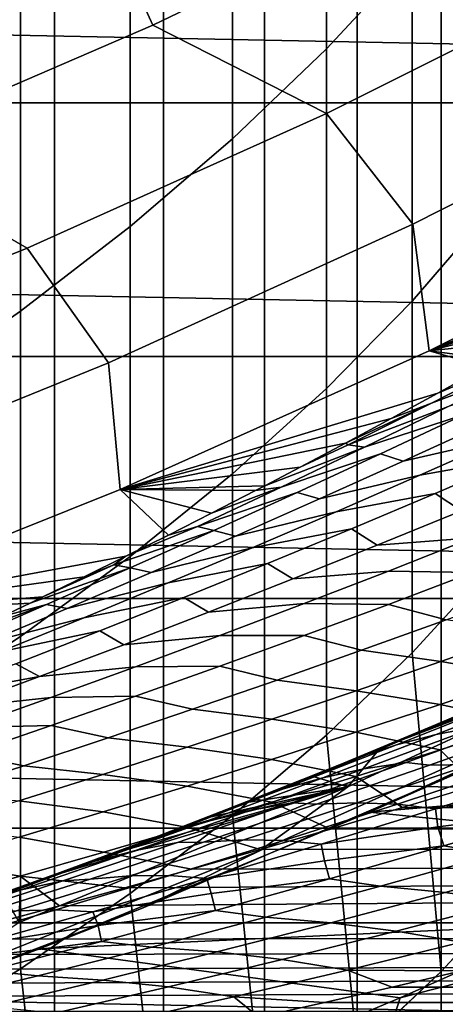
# Model space of a CAD drawing. Header units: metres. Extents: x -32 to 117, y -314 to 32.
# Tile 120 of 256: x 10.44 to 11.86, y -27.11 to -23.82. Entities that reach past the tile are written whole.
import ezdxf

# ---------------------------------------------------------------- set-up
doc = ezdxf.new("R2010")
doc.units = ezdxf.units.M
doc.layers.add('solid_24_501_064_XXX', color=7, linetype='CONTINUOUS')

msp = doc.modelspace()

# ---------------------------------------------------------------- linework, layer by layer
at = {"layer": 'solid_24_501_064_XXX'}
for points in [[(10.163809, -230.900909, 337.322784), (10.555194, -231.135483, 336.862396), (10.555194, -21.125244, 229.856842), (10.163809, -20.890667, 230.31723)], [(10.555194, -231.135483, 336.862396), (10.920337, -231.378632, 336.385223), (10.920337, -21.368387, 229.379654), (10.555194, -21.125244, 229.856842)], [(10.920337, -231.378632, 336.385223), (11.25833, -231.62973, 335.892395), (11.25833, -21.61949, 228.886841), (10.920337, -21.368387, 229.379654)], [(11.25833, -231.62973, 335.892395), (11.568334, -231.888168, 335.385193), (11.568334, -21.877928, 228.379623), (11.25833, -21.61949, 228.886841)], [(11.568334, -231.888168, 335.385193), (11.849576, -232.153305, 334.864838), (11.849576, -22.143063, 227.859268), (11.568334, -21.877928, 228.379623)], [(11.849576, -232.153305, 334.864838), (12.101358, -232.424469, 334.332642), (12.101358, -22.41423, 227.327072), (11.849576, -22.143063, 227.859268)], [(11.751861, -23.604488, 216.134369), (11.464976, -23.913656, 215.655563), (11.464976, -22.803144, 214.911118), (11.751861, -22.477694, 215.378998)], [(10.441698, -23.725885, 213.584549), (10.049136, -24.013124, 213.1716), (10.049136, -22.987974, 212.432053), (10.441698, -22.686705, 212.834869)], [(11.464976, -23.913656, 215.655563), (11.150472, -24.214817, 215.189178), (11.150472, -23.120167, 214.455353), (11.464976, -22.803144, 214.911118)], [(10.884655, -23.83407, 92.171654), (11.847754, -23.370266, 92.171654), (11.591348, -22.864491, 99.382652), (10.649091, -23.318256, 99.382652)], [(11.150472, -24.214817, 215.189178), (10.809105, -24.507244, 214.736298), (10.809105, -23.427994, 214.012817), (11.150472, -23.120167, 214.455353)], [(21.810736, -24.094435, -303.5), (-21.810736, -24.094435, -303.5), (-22.751431, -23.208225, -303.5)], [(22.751431, -23.208225, -303.5), (21.810736, -24.094435, -303.5), (-22.751431, -23.208225, -303.5)], [(12.010434, -24.457199, 217.351181), (11.751861, -24.756592, 216.85054), (11.751861, -23.604488, 216.134369), (12.010434, -23.288055, 216.62442)], [(9.903439, -24.258205, 92.171654), (10.884655, -23.83407, 92.171654), (10.649091, -23.318256, 99.382652), (9.68911, -23.733212, 99.382652)], [(12.447515, -23.637863, 84.956604), (11.847754, -23.370266, 92.171654), (10.884655, -23.83407, 92.171654), (11.465524, -24.129463, 84.956604)], [(10.809105, -24.507244, 214.736298), (10.441698, -24.790234, 214.29805), (10.441698, -23.725885, 213.584549), (10.809105, -23.427994, 214.012817)], [(11.751861, -24.756592, 216.85054), (11.464976, -25.049112, 216.361389), (11.464976, -23.913656, 215.655563), (11.751861, -23.604488, 216.134369)], [(12.7537, -23.995237, 77.737923), (12.447515, -23.637863, 84.956604), (11.465524, -24.129463, 84.956604), (11.754881, -24.500023, 77.737923)], [(10.441698, -24.790234, 214.29805), (10.049136, -25.063101, 213.875473), (10.049136, -24.013124, 213.1716), (10.441698, -23.725885, 213.584549)], [(11.465524, -24.129463, 84.956604), (10.884655, -23.83407, 92.171654), (9.903439, -24.258205, 92.171654), (10.464158, -24.580288, 84.956604)], [(11.464976, -25.049112, 216.361389), (11.150472, -25.334057, 215.884918), (11.150472, -24.214817, 215.189178), (11.464976, -23.913656, 215.655563)], [(11.80906, -24.922918, 70.516006), (12.822824, -24.416817, 70.516006), (12.7537, -23.995237, 77.737923), (11.754881, -24.500023, 77.737923)], [(20.835405, -24.942644, -303.5), (-20.835405, -24.942644, -303.5), (-21.810736, -24.094435, -303.5)], [(21.810736, -24.094435, -303.5), (20.835405, -24.942644, -303.5), (-21.810736, -24.094435, -303.5)], [(11.754881, -24.500023, 77.737923), (11.465524, -24.129463, 84.956604), (10.464158, -24.580288, 84.956604), (10.736123, -24.963253, 77.737923)], [(11.150472, -25.334057, 215.884918), (10.809105, -25.610737, 215.422256), (10.809105, -24.507244, 214.736298), (11.150472, -24.214817, 215.189178)], [(10.464158, -24.580288, 84.956604), (9.903439, -24.258205, 92.171654), (8.905739, -24.641964, 92.171654), (9.44511, -24.98958, 84.956604)], [(13.000948, -24.388929, 69.382423), (12.822824, -24.416817, 70.516006), (11.80906, -24.922918, 70.516006), (12.827234, -24.494743, 69.139343)], [(12.010434, -25.650642, 218.037292), (11.751861, -25.932642, 217.526657), (11.751861, -24.756592, 216.85054), (12.010434, -24.457199, 217.351181)], [(10.809105, -25.610737, 215.422256), (10.441698, -25.878487, 214.974533), (10.441698, -24.790234, 214.29805), (10.809105, -24.507244, 214.736298)], [(10.775363, -25.386951, 70.516006), (11.80906, -24.922918, 70.516006), (11.754881, -24.500023, 77.737923), (10.736123, -24.963253, 77.737923)], [(12.817192, -24.500807, 69.125282), (12.827234, -24.494743, 69.139343), (11.80906, -24.922918, 70.516006)], [(12.65625, -24.597208, 68.899734), (12.817192, -24.500807, 69.125282), (11.80906, -24.922918, 70.516006)], [(10.736123, -24.963253, 77.737923), (10.464158, -24.580288, 84.956604), (9.44511, -24.98958, 84.956604), (9.699156, -25.384142, 77.737923)], [(12.487761, -24.696556, 68.663429), (12.65625, -24.597208, 68.899734), (11.80906, -24.922918, 70.516006)], [(12.321527, -24.793005, 68.430283), (12.487761, -24.696556, 68.663429), (11.80906, -24.922918, 70.516006)], [(11.751861, -25.932642, 217.526657), (11.464976, -26.20817, 217.02774), (11.464976, -25.049112, 216.361389), (11.751861, -24.756592, 216.85054)], [(10.441698, -25.878487, 214.974533), (10.049136, -26.136662, 214.542816), (10.049136, -25.063101, 213.875473), (10.441698, -24.790234, 214.29805)], [(12.157521, -24.88665, 68.200272), (12.321527, -24.793005, 68.430283), (11.80906, -24.922918, 70.516006)], [(12.425567, -24.833941, 67.423775), (12.094499, -24.956247, 67.618385), (11.816526, -25.097664, 67.390846), (12.148419, -24.973251, 67.197838)], [(12.039954, -24.952885, 68.035057), (12.157521, -24.88665, 68.200272), (11.80906, -24.922918, 70.516006)], [(19.827477, -25.751131, -303.5), (-19.827477, -25.751131, -303.5), (-20.835405, -24.942644, -303.5)], [(20.835405, -24.942644, -303.5), (19.827477, -25.751131, -303.5), (-20.835405, -24.942644, -303.5)], [(11.996394, -24.977236, 67.97377), (11.80906, -24.922918, 70.516006), (10.775363, -25.386951, 70.516006), (11.838033, -25.064915, 67.750648)], [(11.996394, -24.977236, 67.97377), (12.039954, -24.952885, 68.035057), (11.80906, -24.922918, 70.516006)], [(9.723477, -25.808132, 70.516006), (10.775363, -25.386951, 70.516006), (10.736123, -24.963253, 77.737923), (9.699156, -25.384142, 77.737923)], [(12.148419, -24.973251, 67.197838), (11.816526, -25.097664, 67.390846), (11.537942, -25.237013, 67.161957), (11.870678, -25.110498, 66.970612)], [(12.094499, -24.956247, 67.618385), (11.838033, -25.064915, 67.750648), (11.682232, -25.149874, 67.530708), (11.816526, -25.097664, 67.390846)], [(12.094499, -24.956247, 67.618385), (11.996394, -24.977236, 67.97377), (11.838033, -25.064915, 67.750648)], [(12.201641, -25.003633, 66.77388), (11.870678, -25.110498, 66.970612), (11.592368, -25.245691, 66.742043), (11.924088, -25.136734, 66.546761)], [(11.464976, -26.20817, 217.02774), (11.150472, -26.476561, 216.541748), (11.150472, -25.334057, 215.884918), (11.464976, -25.049112, 216.361389)], [(11.682232, -25.149874, 67.530708), (11.838033, -25.064915, 67.750648), (10.775363, -25.386951, 70.516006)], [(11.816526, -25.097664, 67.390846), (11.682232, -25.149874, 67.530708), (11.528781, -25.232302, 67.313774)], [(11.537942, -25.237013, 67.161957), (11.816526, -25.097664, 67.390846), (11.528781, -25.232302, 67.313774)], [(11.592368, -25.245691, 66.742043), (11.870678, -25.110498, 66.970612), (11.537942, -25.237013, 67.161957)], [(12.337248, -25.089064, 65.943611), (12.002724, -25.164087, 66.141212), (11.722478, -25.292322, 65.910896), (12.057675, -25.215233, 65.714432)], [(11.924088, -25.136734, 66.546761), (11.592368, -25.245691, 66.742043), (11.313519, -25.378843, 66.512108), (11.646014, -25.267794, 66.318344)], [(11.722478, -25.292322, 65.910896), (12.002724, -25.164087, 66.141212), (11.924088, -25.136734, 66.546761), (11.646014, -25.267794, 66.318344)], [(11.528781, -25.232302, 67.313774), (11.682232, -25.149874, 67.530708), (10.775363, -25.386951, 70.516006)], [(12.388334, -25.158197, 65.512886), (12.057675, -25.215233, 65.714432), (11.777677, -25.339338, 65.484001), (12.108917, -25.280241, 65.283371)], [(12.057675, -25.215233, 65.714432), (11.722478, -25.292322, 65.910896), (11.441782, -25.418499, 65.67926), (11.777677, -25.339338, 65.484001)], [(11.377465, -25.31237, 67.099655), (11.528781, -25.232302, 67.313774), (10.775363, -25.386951, 70.516006)], [(11.313519, -25.378843, 66.512108), (11.592368, -25.245691, 66.742043), (11.258616, -25.37442, 66.931412), (11.228076, -25.390245, 66.888176)], [(11.592368, -25.245691, 66.742043), (11.537942, -25.237013, 67.161957), (11.377465, -25.31237, 67.099655), (11.258616, -25.37442, 66.931412)], [(11.537942, -25.237013, 67.161957), (11.528781, -25.232302, 67.313774), (11.377465, -25.31237, 67.099655)], [(11.646014, -25.267794, 66.318344), (11.313519, -25.378843, 66.512108), (11.034152, -25.509966, 66.280762), (11.367449, -25.396824, 66.088593)], [(11.441782, -25.418499, 65.67926), (11.722478, -25.292322, 65.910896), (11.646014, -25.267794, 66.318344), (11.367449, -25.396824, 66.088593)], [(12.108917, -25.280241, 65.283371), (11.777677, -25.339338, 65.484001), (11.497283, -25.461388, 65.252289), (11.829131, -25.400225, 65.052643)], [(11.9172, -25.457977, 64.650795), (12.198985, -25.340874, 64.883659), (12.108917, -25.280241, 65.283371), (11.829131, -25.400225, 65.052643)], [(11.258616, -25.37442, 66.931412), (11.377465, -25.31237, 67.099655), (10.775363, -25.386951, 70.516006)], [(11.150472, -26.476561, 216.541748), (10.809105, -26.737165, 216.069855), (10.809105, -25.610737, 215.422256), (11.150472, -25.334057, 215.884918)], [(11.777677, -25.339338, 65.484001), (11.441782, -25.418499, 65.67926), (11.160664, -25.542625, 65.446266), (11.497283, -25.461388, 65.252289)], [(11.228076, -25.390245, 66.888176), (11.258616, -25.37442, 66.931412), (10.775363, -25.386951, 70.516006)], [(11.034152, -25.509966, 66.280762), (11.313519, -25.378843, 66.512108), (11.081001, -25.465801, 66.679588), (10.936424, -25.539013, 66.474014)], [(11.313519, -25.378843, 66.512108), (11.228076, -25.390245, 66.888176), (11.081001, -25.465801, 66.679588)], [(10.936424, -25.539013, 66.474014), (10.775363, -25.386951, 70.516006), (9.723477, -25.808132, 70.516006), (10.794199, -25.610016, 66.271309)], [(11.081001, -25.465801, 66.679588), (11.228076, -25.390245, 66.888176), (10.775363, -25.386951, 70.516006)], [(10.936424, -25.539013, 66.474014), (11.081001, -25.465801, 66.679588), (10.775363, -25.386951, 70.516006)], [(11.088418, -25.52383, 65.85746), (11.367449, -25.396824, 66.088593), (11.034152, -25.509966, 66.280762)], [(11.160664, -25.542625, 65.446266), (11.441782, -25.418499, 65.67926), (11.367449, -25.396824, 66.088593), (11.088418, -25.52383, 65.85746)], [(11.829131, -25.400225, 65.052643), (11.497283, -25.461388, 65.252289), (11.216525, -25.581392, 65.019249), (11.549008, -25.518156, 64.820663)], [(11.63513, -25.572992, 64.41671), (11.9172, -25.457977, 64.650795), (11.829131, -25.400225, 65.052643), (11.549008, -25.518156, 64.820663)], [(12.236096, -25.435688, 64.440208), (11.9172, -25.457977, 64.650795), (11.63513, -25.572992, 64.41671), (11.954445, -25.548613, 64.206657)], [(11.497283, -25.461388, 65.252289), (11.160664, -25.542625, 65.446266), (10.879153, -25.664711, 65.211876), (11.216525, -25.581392, 65.019249)], [(11.088418, -25.52383, 65.85746), (11.034152, -25.509966, 66.280762), (10.794199, -25.610016, 66.271309), (10.754296, -25.639067, 66.047974)], [(11.034152, -25.509966, 66.280762), (10.936424, -25.539013, 66.474014), (10.794199, -25.610016, 66.271309)], [(10.808949, -25.648829, 65.624916), (11.088418, -25.52383, 65.85746), (10.754296, -25.639067, 66.047974)], [(10.879153, -25.664711, 65.211876), (11.160664, -25.542625, 65.446266), (11.088418, -25.52383, 65.85746), (10.808949, -25.648829, 65.624916)], [(11.549008, -25.518156, 64.820663), (11.216525, -25.581392, 65.019249), (10.935431, -25.699362, 64.784859), (11.26858, -25.634045, 64.58741)], [(11.352809, -25.685928, 64.181374), (11.63513, -25.572992, 64.41671), (11.549008, -25.518156, 64.820663), (11.26858, -25.634045, 64.58741)], [(11.954445, -25.548613, 64.206657), (11.63513, -25.572992, 64.41671), (11.352809, -25.685928, 64.181374), (11.672574, -25.659447, 63.971928)], [(12.236211, -25.555899, 63.966362), (11.954445, -25.548613, 64.206657), (11.672574, -25.659447, 63.971928), (11.954378, -25.664515, 63.731606)], [(10.654176, -25.678936, 66.071342), (10.794199, -25.610016, 66.271309), (9.723477, -25.808132, 70.516006)], [(11.216525, -25.581392, 65.019249), (10.879153, -25.664711, 65.211876), (10.597277, -25.784763, 64.976059), (10.935431, -25.699362, 64.784859)], [(10.754296, -25.639067, 66.047974), (10.794199, -25.610016, 66.271309), (10.654176, -25.678936, 66.071342)], [(10.809105, -26.737165, 216.069855), (10.441698, -26.989361, 215.613174), (10.441698, -25.878487, 214.974533), (10.809105, -25.610737, 215.422256)], [(10.808949, -25.648829, 65.624916), (10.754296, -25.639067, 66.047974), (10.5162, -25.745899, 65.873978), (10.473834, -25.766273, 65.813332)], [(10.754296, -25.639067, 66.047974), (10.654176, -25.678936, 66.071342), (10.5162, -25.745899, 65.873978)], [(11.26858, -25.634045, 64.58741), (10.935431, -25.699362, 64.784859), (10.65403, -25.815302, 64.549088), (10.987877, -25.747896, 64.352852)], [(11.070269, -25.796795, 63.944763), (11.352809, -25.685928, 64.181374), (11.26858, -25.634045, 64.58741), (10.987877, -25.747896, 64.352852)], [(10.529066, -25.771824, 65.39093), (10.808949, -25.648829, 65.624916), (10.473834, -25.766273, 65.813332), (10.380117, -25.811026, 65.679092)], [(10.597277, -25.784763, 64.976059), (10.879153, -25.664711, 65.211876), (10.808949, -25.648829, 65.624916), (10.529066, -25.771824, 65.39093)], [(11.672574, -25.659447, 63.971928), (11.352809, -25.685928, 64.181374), (11.070269, -25.796795, 63.944763), (11.390519, -25.7682, 63.735996)], [(11.954378, -25.664515, 63.731606), (11.672574, -25.659447, 63.971928), (11.390519, -25.7682, 63.735996), (11.672401, -25.77103, 63.495708)], [(11.865882, -25.822357, 63.18277), (12.148636, -25.718414, 63.419807), (11.954378, -25.664515, 63.731606), (11.672401, -25.77103, 63.495708)], [(12.101358, -26.726625, 218.86351), (11.849576, -26.997793, 218.331314), (11.751861, -25.932642, 217.526657), (12.010434, -25.650642, 218.037292)], [(10.5162, -25.745899, 65.873978), (10.654176, -25.678936, 66.071342), (9.723477, -25.808132, 70.516006)], [(10.935431, -25.699362, 64.784859), (10.597277, -25.784763, 64.976059), (10.315062, -25.902794, 64.738777), (10.65403, -25.815302, 64.549088)], [(18.788132, -26.518974, -303.5), (-18.788132, -26.518974, -303.5), (-19.827477, -25.751131, -303.5)], [(19.827477, -25.751131, -303.5), (18.788132, -26.518974, -303.5), (-19.827477, -25.751131, -303.5)], [(10.473834, -25.766273, 65.813332), (10.5162, -25.745899, 65.873978), (9.723477, -25.808132, 70.516006)], [(10.380117, -25.811026, 65.679092), (10.473834, -25.766273, 65.813332), (9.723477, -25.808132, 70.516006)], [(10.248797, -25.892826, 65.155457), (10.529066, -25.771824, 65.39093), (10.24594, -25.874352, 65.486687), (10.114044, -25.935764, 65.297012)], [(10.529066, -25.771824, 65.39093), (10.380117, -25.811026, 65.679092), (10.24594, -25.874352, 65.486687)], [(10.315062, -25.902794, 64.738777), (10.597277, -25.784763, 64.976059), (10.529066, -25.771824, 65.39093), (10.248797, -25.892826, 65.155457)], [(10.987877, -25.747896, 64.352852), (10.65403, -25.815302, 64.549088), (10.372352, -25.92922, 64.311897), (10.706928, -25.85972, 64.116951)], [(10.787545, -25.9056, 63.706848), (11.070269, -25.796795, 63.944763), (10.987877, -25.747896, 64.352852), (10.706928, -25.85972, 64.116951)], [(11.390519, -25.7682, 63.735996), (11.070269, -25.796795, 63.944763), (10.787545, -25.9056, 63.706848), (11.108317, -25.874878, 63.49884)], [(11.672401, -25.77103, 63.495708), (11.390519, -25.7682, 63.735996), (11.108317, -25.874878, 63.49884), (11.390317, -25.875456, 63.258659)], [(11.583076, -25.924179, 62.944626), (11.865882, -25.822357, 63.18277), (11.672401, -25.77103, 63.495708), (11.390317, -25.875456, 63.258659)], [(10.65403, -25.815302, 64.549088), (10.315062, -25.902794, 64.738777), (10.032537, -26.018805, 64.499992), (10.372352, -25.92922, 64.311897)], [(11.847628, -25.962358, 62.693321), (12.130502, -25.862823, 62.931873), (11.865882, -25.822357, 63.18277), (11.583076, -25.924179, 62.944626)], [(11.609085, -26.465809, -299.5), (12.69279, -25.963486, -299.5), (12.990453, -25.815851, 20), (11.928227, -26.323513, 20)], [(10.706928, -25.85972, 64.116951), (10.372352, -25.92922, 64.311897), (10.090429, -26.041126, 64.073242), (10.425771, -25.969526, 63.879681)], [(10.504683, -26.012352, 63.467571), (10.787545, -25.9056, 63.706848), (10.706928, -25.85972, 64.116951), (10.425771, -25.969526, 63.879681)], [(12.411572, -25.91296, 62.698055), (12.130502, -25.862823, 62.931873), (11.847628, -25.962358, 62.693321), (12.128767, -26.010311, 62.459133)], [(10.441698, -26.989361, 215.613174), (10.049136, -27.232536, 215.172852), (10.049136, -26.136662, 214.542816), (10.441698, -25.878487, 214.974533)], [(11.108317, -25.874878, 63.49884), (10.787545, -25.9056, 63.706848), (10.504683, -26.012352, 63.467571), (10.826013, -25.97949, 63.26041)], [(11.390317, -25.875456, 63.258659), (11.108317, -25.874878, 63.49884), (10.826013, -25.97949, 63.26041), (11.108175, -25.977798, 63.020409)], [(11.300278, -26.023891, 62.705334), (11.583076, -25.924179, 62.944626), (11.390317, -25.875456, 63.258659), (11.108175, -25.977798, 63.020409)], [(11.24181, -26.595272, 27.139278), (12.323941, -26.111439, 27.139278), (12.616668, -25.88175, 34.372093), (11.536935, -26.38076, 34.372093)], [(11.536935, -26.38076, 34.372093), (12.616668, -25.88175, 34.372093), (11.718821, -26.224108, 38.475533), (11.640483, -26.256689, 38.584476)], [(12.616668, -25.88175, 34.372093), (11.863416, -26.163208, 38.274582), (11.718821, -26.224108, 38.475533)], [(11.564812, -26.059761, 62.453697), (11.847628, -25.962358, 62.693321), (11.583076, -25.924179, 62.944626), (11.300278, -26.023891, 62.705334)], [(11.849576, -26.997793, 218.331314), (11.568334, -27.262926, 217.810974), (11.464976, -26.20817, 217.02774), (11.751861, -25.932642, 217.526657)], [(10.504683, -26.012352, 63.467571), (10.425771, -25.969526, 63.879681), (10.144446, -26.077322, 63.640968)], [(12.128767, -26.010311, 62.459133), (11.847628, -25.962358, 62.693321), (11.564812, -26.059761, 62.453697), (11.846067, -26.105505, 62.219212)], [(13.347344, -26.318842, -299.5), (13.881433, -26.041103, -299.5), (12.69279, -25.963486, -299.5), (11.609085, -26.465809, -299.5)], [(12.204644, -26.013929, 38.431343), (12.326206, -25.971577, 38.692238), (11.950484, -26.1285, 39.002518), (11.83052, -26.173351, 38.740864)], [(10.826013, -25.97949, 63.26041), (10.504683, -26.012352, 63.467571), (10.221733, -26.117062, 63.226864), (10.543662, -26.08205, 63.020645)], [(11.108175, -25.977798, 63.020409), (10.826013, -25.97949, 63.26041), (10.543662, -26.08205, 63.020645), (10.826035, -26.07807, 62.780903)], [(11.01755, -26.121502, 62.46484), (11.300278, -26.023891, 62.705334), (11.108175, -25.977798, 63.020409), (10.826035, -26.07807, 62.780903)], [(10.504683, -26.012352, 63.467571), (10.144446, -26.077322, 63.640968), (9.863002, -26.183121, 63.400742), (10.221733, -26.117062, 63.226864)], [(11.282124, -26.155037, 62.212944), (11.564812, -26.059761, 62.453697), (11.300278, -26.023891, 62.705334), (11.01755, -26.121502, 62.46484)], [(12.204644, -26.013929, 38.431343), (11.718821, -26.224108, 38.475533), (11.863416, -26.163208, 38.274582), (12.098721, -26.058916, 38.160198)], [(11.83052, -26.173351, 38.740864), (11.718821, -26.224108, 38.475533), (12.204644, -26.013929, 38.431343)], [(12.212216, -26.058174, 39.514755), (12.35217, -26.033567, 39.766151), (11.971547, -26.179243, 40.080845), (11.832902, -26.206402, 39.828686)], [(12.410924, -26.073305, 62.229786), (12.128767, -26.010311, 62.459133), (11.846067, -26.105505, 62.219212), (12.128343, -26.166338, 61.989429)], [(11.846067, -26.105505, 62.219212), (11.564812, -26.059761, 62.453697), (11.282124, -26.155037, 62.212944), (11.56355, -26.198553, 61.978245)], [(12.077981, -26.089972, 39.260376), (12.212216, -26.058174, 39.514755), (11.832902, -26.206402, 39.828686), (11.700043, -26.240746, 39.573574)], [(10.543662, -26.08205, 63.020645), (10.221733, -26.117062, 63.226864), (9.938748, -26.219742, 62.984653), (10.26132, -26.182566, 62.779476)], [(10.826035, -26.07807, 62.780903), (10.543662, -26.08205, 63.020645), (10.26132, -26.182566, 62.779476), (10.543957, -26.176277, 62.540081)], [(10.734962, -26.21702, 62.223091), (11.01755, -26.121502, 62.46484), (10.826035, -26.07807, 62.780903), (10.543957, -26.176277, 62.540081)], [(11.950484, -26.1285, 39.002518), (12.077981, -26.089972, 39.260376), (11.700043, -26.240746, 39.573574), (11.574006, -26.281813, 39.314991)], [(11.966073, -26.375376, 61.398911), (11.719239, -26.450354, 61.185795), (54.700001, -26.482883, 61.091583), (54.700001, -26.084551, 62.178223)], [(10.999635, -26.248198, 61.97102), (11.282124, -26.155037, 62.212944), (11.01755, -26.121502, 62.46484), (10.734962, -26.21702, 62.223091)], [(10.846208, -26.787493, 20), (11.928227, -26.323513, 20), (12.323941, -26.111439, 27.139278), (11.24181, -26.595272, 27.139278)], [(11.83052, -26.173351, 38.740864), (11.950484, -26.1285, 39.002518), (11.574006, -26.281813, 39.314991), (11.455598, -26.329189, 39.052612)], [(12.128343, -26.166338, 61.989429), (11.846067, -26.105505, 62.219212), (11.56355, -26.198553, 61.978245), (11.845995, -26.257198, 61.748108)], [(11.56355, -26.198553, 61.978245), (11.282124, -26.155037, 62.212944), (10.999635, -26.248198, 61.97102), (11.281287, -26.289459, 61.736187)], [(11.971547, -26.179243, 40.080845), (12.114921, -26.159706, 40.330574), (11.732526, -26.299107, 40.648151), (11.590361, -26.321232, 40.397663)], [(12.114921, -26.159706, 40.330574), (12.188434, -26.174719, 40.639294), (11.810426, -26.308834, 40.953396), (11.732526, -26.299107, 40.648151)], [(12.128343, -26.166338, 61.989429), (11.845995, -26.257198, 61.748108), (11.966073, -26.375376, 61.398911), (12.2194, -26.29674, 61.616726)], [(10.543957, -26.176277, 62.540081), (10.26132, -26.182566, 62.779476), (9.979045, -26.281044, 62.536846), (10.262002, -26.272429, 62.297882)], [(10.452576, -26.310455, 61.98003), (10.734962, -26.21702, 62.223091), (10.543957, -26.176277, 62.540081), (10.262002, -26.272429, 62.297882)], [(11.845995, -26.257198, 61.748108), (11.56355, -26.198553, 61.978245), (11.281287, -26.289459, 61.736187), (11.56396, -26.345892, 61.505783)], [(11.83052, -26.173351, 38.740864), (11.455598, -26.329189, 39.052612), (11.420849, -26.346506, 38.89011), (11.640483, -26.256689, 38.584476)], [(11.832902, -26.206402, 39.828686), (11.971547, -26.179243, 40.080845), (11.590361, -26.321232, 40.397663), (11.452976, -26.350973, 40.144787)], [(11.83052, -26.173351, 38.740864), (11.640483, -26.256689, 38.584476), (11.718821, -26.224108, 38.475533)], [(12.188434, -26.174719, 40.639294), (12.327479, -26.17474, 40.894485), (11.948147, -26.306252, 41.20969), (11.810426, -26.308834, 40.953396)], [(10.717414, -26.339249, 61.727867), (10.999635, -26.248198, 61.97102), (10.734962, -26.21702, 62.223091), (10.452576, -26.310455, 61.98003)], [(11.568334, -27.262926, 217.810974), (11.25833, -27.521366, 217.303757), (11.150472, -26.476561, 216.541748), (11.464976, -26.20817, 217.02774)], [(11.700043, -26.240746, 39.573574), (11.832902, -26.206402, 39.828686), (11.452976, -26.350973, 40.144787), (11.321446, -26.387892, 39.888988)], [(11.281287, -26.289459, 61.736187), (10.999635, -26.248198, 61.97102), (10.717414, -26.339249, 61.727867), (10.999355, -26.378233, 61.492996)], [(11.574006, -26.281813, 39.314991), (11.700043, -26.240746, 39.573574), (11.321446, -26.387892, 39.888988), (11.196825, -26.431524, 39.62973)], [(11.536935, -26.38076, 34.372093), (11.640483, -26.256689, 38.584476), (11.420849, -26.346506, 38.89011)], [(11.845995, -26.257198, 61.748108), (11.56396, -26.345892, 61.505783), (11.719239, -26.450354, 61.185795), (11.966073, -26.375376, 61.398911)], [(10.170457, -26.401812, 61.7356), (10.452576, -26.310455, 61.98003), (10.262002, -26.272429, 62.297882), (9.980228, -26.366533, 62.054245)], [(11.56396, -26.345892, 61.505783), (11.281287, -26.289459, 61.736187), (10.999355, -26.378233, 61.492996), (11.282319, -26.432428, 61.262413)], [(11.574006, -26.281813, 39.314991), (11.079304, -26.48171, 39.367157), (11.205165, -26.432518, 39.19104), (11.455598, -26.329189, 39.052612)], [(11.196825, -26.431524, 39.62973), (11.079304, -26.48171, 39.367157), (11.574006, -26.281813, 39.314991)], [(11.590361, -26.321232, 40.397663), (11.732526, -26.299107, 40.648151), (11.349682, -26.434801, 40.967865), (11.208673, -26.459545, 40.716671)], [(11.732526, -26.299107, 40.648151), (11.810426, -26.308834, 40.953396), (11.432048, -26.439323, 41.269524), (11.349682, -26.434801, 40.967865)], [(10.435531, -26.428198, 61.483437), (10.717414, -26.339249, 61.727867), (10.452576, -26.310455, 61.98003), (10.170457, -26.401812, 61.7356)], [(10.505289, -26.923016, -299.5), (11.609085, -26.465809, -299.5), (11.928227, -26.323513, 20), (10.846208, -26.787493, 20)], [(11.452976, -26.350973, 40.144787), (11.590361, -26.321232, 40.397663), (11.208673, -26.459545, 40.716671), (11.072496, -26.491898, 40.463135)], [(11.455598, -26.329189, 39.052612), (11.205165, -26.432518, 39.19104), (11.420849, -26.346506, 38.89011)], [(11.810426, -26.308834, 40.953396), (11.948147, -26.306252, 41.20969), (11.568503, -26.434101, 41.526859), (11.432048, -26.439323, 41.269524)], [(11.948147, -26.306252, 41.20969), (12.084502, -26.313175, 41.467651), (11.703548, -26.43836, 41.786018), (11.568503, -26.434101, 41.526859)], [(12.807408, -26.58577, -299.5), (13.347344, -26.318842, -299.5), (11.609085, -26.465809, -299.5)], [(12.084502, -26.313175, 41.467651), (12.212877, -26.331623, 41.732441), (11.830459, -26.454092, 42.052288), (11.703548, -26.43836, 41.786018)], [(11.830459, -26.454092, 42.052288), (12.212877, -26.331623, 41.732441), (12.217859, -26.397667, 42.100197)], [(10.999355, -26.378233, 61.492996), (10.717414, -26.339249, 61.727867), (10.435531, -26.428198, 61.483437), (10.71783, -26.464882, 61.248623)], [(11.321446, -26.387892, 39.888988), (11.452976, -26.350973, 40.144787), (11.072496, -26.491898, 40.463135), (10.942247, -26.53142, 40.206699)], [(11.536935, -26.38076, 34.372093), (11.420849, -26.346506, 38.89011), (11.205165, -26.432518, 39.19104)], [(11.56396, -26.345892, 61.505783), (11.282319, -26.432428, 61.262413), (11.478477, -26.521971, 60.976917), (11.719239, -26.450354, 61.185795)], [(10.140732, -27.034281, 27.139278), (11.24181, -26.595272, 27.139278), (11.536935, -26.38076, 34.372093), (10.437512, -26.834747, 34.372093)], [(10.437512, -26.834747, 34.372093), (11.536935, -26.38076, 34.372093), (10.582417, -26.668823, 40.065948), (10.44027, -26.720291, 40.266796)], [(11.536935, -26.38076, 34.372093), (10.786219, -26.593439, 39.778683), (10.582417, -26.668823, 40.065948)], [(11.282319, -26.432428, 61.262413), (10.999355, -26.378233, 61.492996), (10.71783, -26.464882, 61.248623), (11.00115, -26.516815, 61.017956)], [(11.536935, -26.38076, 34.372093), (10.993711, -26.514748, 39.487137), (10.786219, -26.593439, 39.778683)], [(11.196825, -26.431524, 39.62973), (11.321446, -26.387892, 39.888988), (10.942247, -26.53142, 40.206699), (10.818995, -26.577646, 39.946808)], [(11.536935, -26.38076, 34.372093), (11.079304, -26.48171, 39.367157), (10.993711, -26.514748, 39.487137)], [(11.536935, -26.38076, 34.372093), (11.205165, -26.432518, 39.19104), (11.079304, -26.48171, 39.367157)], [(11.830459, -26.454092, 42.052288), (12.217859, -26.397667, 42.100197), (12.240951, -26.464384, 42.45274), (11.838531, -26.514799, 42.418392)], [(10.71783, -26.464882, 61.248623), (10.435531, -26.428198, 61.483437), (10.154057, -26.515055, 61.237686), (10.436783, -26.549414, 61.003029)], [(11.196825, -26.431524, 39.62973), (10.818995, -26.577646, 39.946808), (10.786219, -26.593439, 39.778683), (10.993711, -26.514748, 39.487137)], [(11.196825, -26.431524, 39.62973), (10.993711, -26.514748, 39.487137), (11.079304, -26.48171, 39.367157)], [(11.282319, -26.432428, 61.262413), (11.00115, -26.516815, 61.017956), (11.243365, -26.590509, 60.771816), (11.478477, -26.521971, 60.976917)], [(11.00115, -26.516815, 61.017956), (10.71783, -26.464882, 61.248623), (10.436783, -26.549414, 61.003029), (10.720533, -26.599058, 60.772381)], [(12.262239, -26.841587, -299.5), (12.807408, -26.58577, -299.5), (11.609085, -26.465809, -299.5), (10.505289, -26.923016, -299.5)], [(11.072496, -26.491898, 40.463135), (11.208673, -26.459545, 40.716671), (10.826547, -26.594193, 41.037941), (10.691525, -26.629185, 40.783798)], [(11.208673, -26.459545, 40.716671), (11.349682, -26.434801, 40.967865), (10.966459, -26.566801, 41.289787), (10.826547, -26.594193, 41.037941)], [(11.349682, -26.434801, 40.967865), (11.432048, -26.439323, 41.269524), (11.053375, -26.566196, 41.587757), (10.966459, -26.566801, 41.289787)], [(11.432048, -26.439323, 41.269524), (11.568503, -26.434101, 41.526859), (11.18863, -26.5583, 41.846085), (11.053375, -26.566196, 41.587757)], [(11.568503, -26.434101, 41.526859), (11.703548, -26.43836, 41.786018), (11.322437, -26.559858, 42.106392), (11.18863, -26.5583, 41.846085)], [(11.703548, -26.43836, 41.786018), (11.830459, -26.454092, 42.052288), (11.44796, -26.572834, 42.374092), (11.322437, -26.559858, 42.106392)], [(11.44796, -26.572834, 42.374092), (11.830459, -26.454092, 42.052288), (11.838531, -26.514799, 42.418392)], [(11.719239, -26.450354, 61.185795), (11.478477, -26.521971, 60.976917), (54.700001, -26.482883, 61.091583)], [(11.838531, -26.514799, 42.418392), (12.240951, -26.464384, 42.45274), (11.85839, -26.578291, 42.774647)], [(12.240951, -26.464384, 42.45274), (12.411802, -26.49419, 42.680672), (12.028595, -26.60553, 43.003502), (11.85839, -26.578291, 42.774647)], [(10.572649, -26.778318, 60.180565), (10.359986, -26.835564, 59.990776), (54.700001, -26.83597, 59.989414), (54.700001, -26.482883, 61.091583)], [(10.942247, -26.53142, 40.206699), (11.072496, -26.491898, 40.463135), (10.691525, -26.629185, 40.783798), (10.562503, -26.671339, 40.526775)], [(10.790542, -26.718546, 60.37373), (10.572649, -26.778318, 60.180565), (54.700001, -26.482883, 61.091583)], [(11.014002, -26.656021, 60.570679), (10.790542, -26.718546, 60.37373), (54.700001, -26.482883, 61.091583)], [(11.25833, -27.521366, 217.303757), (10.920337, -27.772469, 216.810928), (10.809105, -26.737165, 216.069855), (11.150472, -26.476561, 216.541748)], [(11.243365, -26.590509, 60.771816), (11.014002, -26.656021, 60.570679), (54.700001, -26.482883, 61.091583)], [(11.478477, -26.521971, 60.976917), (11.243365, -26.590509, 60.771816), (54.700001, -26.482883, 61.091583)], [(17.7187, -27.245132, -303.5), (-17.7187, -27.245132, -303.5), (-18.788132, -26.518974, -303.5)], [(18.788132, -26.518974, -303.5), (17.7187, -27.245132, -303.5), (-18.788132, -26.518974, -303.5)], [(10.942247, -26.53142, 40.206699), (10.44027, -26.720291, 40.266796), (10.582417, -26.668823, 40.065948), (10.818995, -26.577646, 39.946808)], [(10.562503, -26.671339, 40.526775), (10.44027, -26.720291, 40.266796), (10.942247, -26.53142, 40.206699)], [(11.00115, -26.516815, 61.017956), (10.720533, -26.599058, 60.772381), (11.014002, -26.656021, 60.570679), (11.243365, -26.590509, 60.771816)], [(11.44796, -26.572834, 42.374092), (11.838531, -26.514799, 42.418392), (11.85839, -26.578291, 42.774647), (11.459241, -26.628248, 42.738476)], [(10.720533, -26.599058, 60.772381), (10.436783, -26.549414, 61.003029), (10.156291, -26.631832, 60.756165), (10.440548, -26.679165, 60.525642)], [(11.053375, -26.566196, 41.587757), (11.18863, -26.5583, 41.846085), (10.808621, -26.678862, 42.167488), (10.674493, -26.689466, 41.908218)], [(11.18863, -26.5583, 41.846085), (11.322437, -26.559858, 42.106392), (10.941268, -26.677681, 42.428883), (10.808621, -26.678862, 42.167488)], [(11.322437, -26.559858, 42.106392), (11.44796, -26.572834, 42.374092), (11.065487, -26.687855, 42.697956), (10.941268, -26.677681, 42.428883)], [(9.746189, -27.207018, 20), (10.846208, -26.787493, 20), (11.24181, -26.595272, 27.139278), (10.140732, -27.034281, 27.139278)], [(10.691525, -26.629185, 40.783798), (10.826547, -26.594193, 41.037941), (10.444057, -26.725185, 41.361599), (10.310127, -26.762846, 41.106895)], [(10.826547, -26.594193, 41.037941), (10.966459, -26.566801, 41.289787), (10.582939, -26.695118, 41.614044), (10.444057, -26.725185, 41.361599)], [(10.818995, -26.577646, 39.946808), (10.582417, -26.668823, 40.065948), (10.786219, -26.593439, 39.778683)], [(10.966459, -26.566801, 41.289787), (11.053375, -26.566196, 41.587757), (10.674493, -26.689466, 41.908218), (10.582939, -26.695118, 41.614044)], [(11.065487, -26.687855, 42.697956), (11.44796, -26.572834, 42.374092), (11.459241, -26.628248, 42.738476)], [(11.459241, -26.628248, 42.738476), (11.85839, -26.578291, 42.774647), (11.475988, -26.688435, 43.098427)], [(11.85839, -26.578291, 42.774647), (12.028595, -26.60553, 43.003502), (11.645627, -26.713072, 43.328117), (11.475988, -26.688435, 43.098427)], [(10.562503, -26.671339, 40.526775), (10.691525, -26.629185, 40.783798), (10.310127, -26.762846, 41.106895), (10.182274, -26.807657, 40.849331)], [(10.440548, -26.679165, 60.525642), (10.790542, -26.718546, 60.37373), (11.014002, -26.656021, 60.570679), (10.720533, -26.599058, 60.772381)], [(11.065487, -26.687855, 42.697956), (11.459241, -26.628248, 42.738476), (11.475988, -26.688435, 43.098427), (11.080096, -26.738026, 43.060543)], [(11.862649, -26.734001, 43.516453), (11.645627, -26.713072, 43.328117), (12.028595, -26.60553, 43.003502), (12.245422, -26.628813, 43.191784)], [(12.080394, -26.764318, 43.70266), (11.862649, -26.734001, 43.516453), (12.245422, -26.628813, 43.191784), (12.462972, -26.661455, 43.377827)], [(10.440548, -26.679165, 60.525642), (10.156291, -26.631832, 60.756165), (9.876436, -26.712147, 60.50798), (10.161283, -26.757145, 60.277695)], [(10.444057, -26.725185, 41.361599), (10.582939, -26.695118, 41.614044), (10.199205, -26.819763, 41.940777), (10.061283, -26.852541, 41.687794)], [(10.440548, -26.679165, 60.525642), (10.161283, -26.757145, 60.277695), (10.359986, -26.835564, 59.990776), (10.572649, -26.778318, 60.180565)], [(10.562503, -26.671339, 40.526775), (10.182274, -26.807657, 40.849331), (10.184761, -26.81053, 40.628727), (10.382026, -26.741117, 40.349205)], [(10.582939, -26.695118, 41.614044), (10.674493, -26.689466, 41.908218), (10.295487, -26.809147, 42.231041), (10.199205, -26.819763, 41.940777)], [(10.674493, -26.689466, 41.908218), (10.808621, -26.678862, 42.167488), (10.428569, -26.795797, 42.491188), (10.295487, -26.809147, 42.231041)], [(10.562503, -26.671339, 40.526775), (10.382026, -26.741117, 40.349205), (10.44027, -26.720291, 40.266796)], [(10.808621, -26.678862, 42.167488), (10.941268, -26.677681, 42.428883), (10.56014, -26.79184, 42.753609), (10.428569, -26.795797, 42.491188)], [(10.440548, -26.679165, 60.525642), (10.572649, -26.778318, 60.180565), (10.790542, -26.718546, 60.37373)], [(10.941268, -26.677681, 42.428883), (11.065487, -26.687855, 42.697956), (10.683146, -26.79917, 43.023991), (10.56014, -26.79184, 42.753609)], [(10.683146, -26.79917, 43.023991), (11.065487, -26.687855, 42.697956), (11.080096, -26.738026, 43.060543)], [(11.080096, -26.738026, 43.060543), (11.475988, -26.688435, 43.098427), (11.093863, -26.794827, 43.424171)], [(11.475988, -26.688435, 43.098427), (11.645627, -26.713072, 43.328117), (11.263023, -26.816826, 43.654606), (11.093863, -26.794827, 43.424171)], [(10.310127, -26.762846, 41.106895), (10.444057, -26.725185, 41.361599), (10.061283, -26.852541, 41.687794), (9.928375, -26.892895, 41.432587)], [(10.437512, -26.834747, 34.372093), (10.44027, -26.720291, 40.266796), (10.382026, -26.741117, 40.349205)], [(11.48031, -26.835382, 43.84288), (11.263023, -26.816826, 43.654606), (11.645627, -26.713072, 43.328117), (11.862649, -26.734001, 43.516453)], [(12.101358, -236.736862, 325.86908), (11.849576, -237.008026, 325.336884), (11.849576, -26.997793, 218.331314), (12.101358, -26.726625, 218.86351)], [(10.920337, -27.772469, 216.810928), (10.555194, -28.01561, 216.33374), (10.441698, -26.989361, 215.613174), (10.809105, -26.737165, 216.069855)], [(10.683146, -26.79917, 43.023991), (11.080096, -26.738026, 43.060543), (11.093863, -26.794827, 43.424171), (10.701207, -26.844139, 43.384693)], [(11.698322, -26.863348, 44.029144), (11.48031, -26.835382, 43.84288), (11.862649, -26.734001, 43.516453), (12.080394, -26.764318, 43.70266)], [(9.383799, -27.334114, -299.5), (10.505289, -26.923016, -299.5), (10.846208, -26.787493, 20), (9.746189, -27.207018, 20)], [(10.428569, -26.795797, 42.491188), (10.56014, -26.79184, 42.753609), (10.17915, -26.902338, 43.080688), (10.048564, -26.909113, 42.81731)], [(10.56014, -26.79184, 42.753609), (10.683146, -26.79917, 43.023991), (10.301045, -26.90678, 43.352314), (10.17915, -26.902338, 43.080688)], [(10.701207, -26.844139, 43.384693), (11.093863, -26.794827, 43.424171), (10.712135, -26.897476, 43.751976)], [(11.093863, -26.794827, 43.424171), (11.263023, -26.816826, 43.654606), (10.880913, -26.916801, 43.983063), (10.712135, -26.897476, 43.751976)], [(11.916816, -26.900696, 44.213184), (11.698322, -26.863348, 44.029144), (12.080394, -26.764318, 43.70266), (12.298618, -26.803989, 43.886532)], [(10.301045, -26.90678, 43.352314), (10.683146, -26.79917, 43.023991), (10.701207, -26.844139, 43.384693)], [(11.098544, -26.932961, 44.171162), (10.880913, -26.916801, 43.983063), (11.263023, -26.816826, 43.654606), (11.48031, -26.835382, 43.84288)], [(11.638088, -27.315598, -299.506622), (12.728539, -26.824827, -299.506622), (11.712151, -27.086132, -299.5)], [(11.708982, -27.481989, -299.526428), (12.806073, -26.988228, -299.526428), (12.728539, -26.824827, -299.506622), (11.638088, -27.315598, -299.506622)], [(12.728539, -26.824827, -299.506622), (12.262239, -26.841587, -299.5), (11.712151, -27.086132, -299.5)], [(9.37519, -27.086538, 59.093616), (9.193356, -27.130417, 58.923908), (54.700001, -27.143208, 58.873592), (54.700001, -26.83597, 59.989414)], [(9.56209, -27.040638, 59.266628), (9.37519, -27.086538, 59.093616), (54.700001, -26.83597, 59.989414)], [(9.753963, -26.992685, 59.44278), (9.56209, -27.040638, 59.266628), (54.700001, -26.83597, 59.989414)], [(9.95072, -26.942638, 59.621956), (9.753963, -26.992685, 59.44278), (54.700001, -26.83597, 59.989414)], [(10.152636, -26.890327, 59.804508), (9.95072, -26.942638, 59.621956), (54.700001, -26.83597, 59.989414)], [(10.359986, -26.835564, 59.990776), (10.152636, -26.890327, 59.804508), (54.700001, -26.83597, 59.989414)], [(10.301045, -26.90678, 43.352314), (10.701207, -26.844139, 43.384693), (10.712135, -26.897476, 43.751976), (10.322694, -26.946598, 43.711052)], [(11.712151, -27.086132, -299.5), (12.262239, -26.841587, -299.5), (10.505289, -26.923016, -299.5)], [(11.316902, -26.958553, 44.357357), (11.098544, -26.932961, 44.171162), (11.48031, -26.835382, 43.84288), (11.698322, -26.863348, 44.029144)], [(11.535742, -26.993553, 44.541451), (11.316902, -26.958553, 44.357357), (11.698322, -26.863348, 44.029144), (11.916816, -26.900696, 44.213184)], [(11.156891, -27.319529, -299.5), (11.712151, -27.086132, -299.5), (10.505289, -26.923016, -299.5), (9.383799, -27.334114, -299.5)], [(10.322694, -26.946598, 43.711052), (10.712135, -26.897476, 43.751976), (10.33096, -26.996387, 44.081997)], [(10.712135, -26.897476, 43.751976), (10.880913, -26.916801, 43.983063), (10.499468, -27.013006, 44.313637), (10.33096, -26.996387, 44.081997)], [(10.717533, -27.026745, 44.501423), (10.499468, -27.013006, 44.313637), (10.880913, -26.916801, 43.983063), (11.098544, -26.932961, 44.171162)], [(11.916816, -26.900696, 44.213184), (11.916979, -26.995819, 44.5686), (11.535742, -26.993553, 44.541451)], [(10.936326, -27.04994, 44.687424), (10.717533, -27.026745, 44.501423), (11.098544, -26.932961, 44.171162), (11.316902, -26.958553, 44.357357)], [(11.155602, -27.082567, 44.871433), (10.936326, -27.04994, 44.687424), (11.316902, -26.958553, 44.357357), (11.535742, -26.993553, 44.541451)], [(10.555194, -28.01561, 216.33374), (10.163809, -28.250187, 215.873352), (10.049136, -27.232536, 215.172852), (10.441698, -26.989361, 215.613174)], [(11.779121, -27.646614, -299.559326), (12.882786, -27.149897, -299.559326), (12.806073, -26.988228, -299.526428), (11.708982, -27.481989, -299.526428)], [(10.33096, -26.996387, 44.081997), (10.499468, -27.013006, 44.313637), (10.118889, -27.105444, 44.646507), (9.950524, -27.091572, 44.414433)], [(10.337488, -27.116737, 44.833836), (10.118889, -27.105444, 44.646507), (10.499468, -27.013006, 44.313637), (10.717533, -27.026745, 44.501423)], [(11.155602, -27.082567, 44.871433), (11.535742, -26.993553, 44.541451), (11.685064, -27.050222, 44.769131), (11.459213, -27.101906, 44.965321)], [(11.535742, -26.993553, 44.541451), (11.916979, -26.995819, 44.5686), (11.685064, -27.050222, 44.769131)], [(11.849576, -237.008026, 325.336884), (11.568334, -237.273163, 324.816528), (11.568334, -27.262926, 217.810974), (11.849576, -26.997793, 218.331314)], [(11.685064, -27.050222, 44.769131), (11.916979, -26.995819, 44.5686), (54.700001, -27.143208, 45.126408)], [(10.556817, -27.137512, 45.019493), (10.337488, -27.116737, 44.833836), (10.717533, -27.026745, 44.501423), (10.936326, -27.04994, 44.687424)], [(10.776629, -27.167738, 45.20327), (10.556817, -27.137512, 45.019493), (10.936326, -27.04994, 44.687424), (11.155602, -27.082567, 44.871433)], [(11.459213, -27.101906, 44.965321), (11.685064, -27.050222, 44.769131), (54.700001, -27.143208, 45.126408)], [(10.776629, -27.167738, 45.20327), (11.155602, -27.082567, 44.871433), (11.239042, -27.151077, 45.157555), (11.024797, -27.197763, 45.345551)], [(11.155602, -27.082567, 44.871433), (11.459213, -27.101906, 44.965321), (11.239042, -27.151077, 45.157555)], [(11.638088, -27.315598, -299.506622), (11.712151, -27.086132, -299.5), (11.156891, -27.319529, -299.5)], [(11.459213, -27.101906, 44.965321), (54.700001, -27.143208, 45.126408), (54.700001, -27.404072, 46.253971), (11.239042, -27.151077, 45.157555)]]:
    msp.add_3dface(points, dxfattribs=at)

doc.saveas('drawing.dxf')
